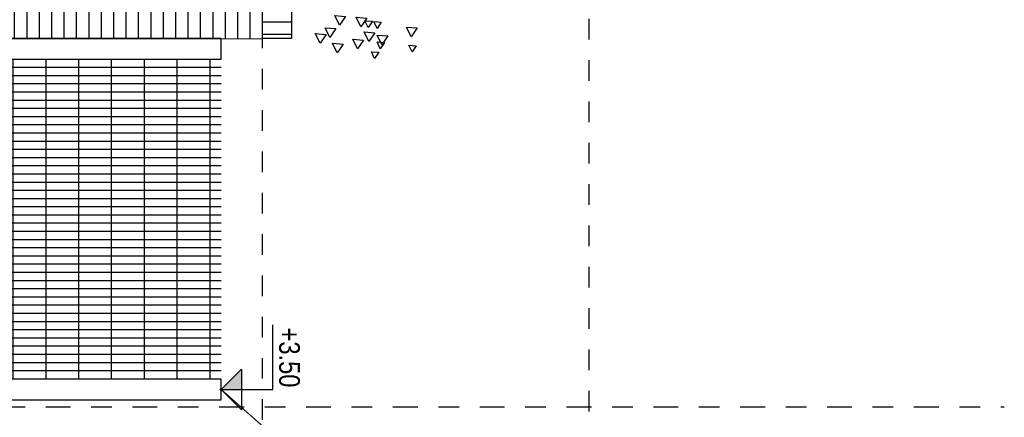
# Model space of a CAD drawing. Header units: millimetres. Extents: x 4617 to 4884, y 1258 to 1784.
# Tile 112 of 256: x 4725 to 4730, y 1388 to 1390. Entities that reach past the tile are written whole.
import ezdxf
from ezdxf.enums import TextEntityAlignment as Align

# ---------------------------------------------------------------- set-up
doc = ezdxf.new("R2010")
doc.units = ezdxf.units.MM
doc.header["$LTSCALE"] = 0.4
doc.set_wipeout_variables(frame=1)
doc.linetypes.add('DASHDOT', pattern=[1, 0.5, -0.25, 0, -0.25])
doc.linetypes.add('DOT', pattern=[6.35, 0, -6.35])
for name, color, linetype in [('200', 6, 'Continuous'), ('200cotas50', 1, 'Continuous'), ('A HERRERÍA', 4, 'Continuous'), ('A MURO VISTO', 2, 'Continuous'), ('A VEGETACIÓN', 253, 'Continuous'), ('Hatch 354', 254, 'Continuous'), ('Hatch Ladrillo Visto', 32, 'Continuous'), ('LÁMINA', 1, 'Continuous'), ('TXT', 3, 'Continuous'), ('TXT COTA', 3, 'Continuous')]:
    doc.layers.add(name, color=color, linetype=linetype)
doc.styles.add('ARIAL NARROW', font='ARIALN.TTF')
doc.styles.add('SaAS simplex', font='simplex.shx', dxfattribs={"width": 0.8})
doc.dimstyles.new('COTAS 125', dxfattribs={"dimscale": 0.01, "dimtxt": 15, "dimasz": 8, "dimexe": 5, "dimexo": 20, "dimgap": 10, "dimtad": 0, "dimzin": 9, "dimdsep": 46, "dimtxsty": 'SaAS simplex', "dimblk": 'OBLIQUE', "dimcen": 0, "dimclrd": 8, "dimclre": 8, "dimclrt": 256, "dimadec": 1, "dimazin": 0, "dimtfac": 1, "dimtmove": 2, "dimatfit": 3, "dimldrblk": 'OBLIQUE', "dimfxl": 10, "dimlwd": -1, "dimlwe": -1, "dimarcsym": 0})

# ---------------------------------------------------------------- blocks, each defined once
blk = doc.blocks.new('ARB')
at = {"layer": 'LÁMINA', "color": 254, "elevation": -10}
for points in [[(3288.8479, 1396.1691), (3288.8844, 1396.1154), (3288.9127, 1396.1739)], [(3288.9759, 1396.179), (3289.0124, 1396.1253), (3289.0406, 1396.1837)], [(3288.5428, 1396.11), (3288.5793, 1396.0563), (3288.6076, 1396.1148)], [(3288.7597, 1396.1446), (3288.7853, 1396.107), (3288.805, 1396.1479)], [(3288.8138, 1396.1495), (3288.8394, 1396.1119), (3288.8592, 1396.1528)], [(3288.72, 1396.0608), (3288.7565, 1396.0071), (3288.7847, 1396.0656)], [(3288.7987, 1396.0805), (3288.8352, 1396.0268), (3288.8635, 1396.0853)], [(3289.0349, 1396.1051), (3289.0714, 1396.0514), (3289.0997, 1396.1099)], [(3289.094, 1396.0707), (3289.1304, 1396.017), (3289.1587, 1396.0754)], [(3288.5481, 1396.0018), (3288.5737, 1395.9643), (3288.5935, 1396.0052)], [(3288.74, 1396.0215), (3288.7656, 1395.984), (3288.7854, 1396.0249)], [(3288.8676, 1396.0362), (3288.9041, 1395.9825), (3288.9323, 1396.041)], [(3288.9906, 1396.0116), (3289.0271, 1395.9579), (3289.0554, 1396.0164)], [(3288.7745, 1395.9625), (3288.8, 1395.9249), (3288.8198, 1395.9658)]]:
    blk.add_lwpolyline(points, close=True, dxfattribs=at)
blk = doc.blocks.new('Nivel corte')
at = {"color": 0}
for p, q in [((0, 0.2), (0.25, 0.2)), ((0, 0), (0, 0.2)), ((0.0784, 0.0784), (-0.0784, 0.0784)), ((0, 0), (-0.0784, 0.0784)), ((0, 0), (0.0784, 0.0784))]:
    blk.add_line(p, q, dxfattribs=at)
blk.add_solid([(0, 0), (0.0784, 0.0784), (0, 0.0784), (0.0784, 0.0784)], dxfattribs=at)
at = {"color": 0, "style": 'ARIAL NARROW', "flags": 4}
blk.add_attdef('NIVEL', text='', height=0.08, dxfattribs=at).set_placement((0.125, 0.2), align=Align.BOTTOM_CENTER)
blk = doc.blocks.new('_Oblique')
at = {"layer": 'TXT COTA', "color": 0, "lineweight": -2}
blk.add_line((-0.5, -0.5), (0.5, 0.5), dxfattribs=at)

msp = doc.modelspace()

# ---------------------------------------------------------------- hatches: boundary and pattern name
at = {"layer": 'A HERRERÍA'}
h = msp.add_hatch(dxfattribs=at)
h.set_pattern_fill('GRATE', color=254, scale=0.05, angle=90)
h.set_pattern_definition([(360, (4768.932096, 1535.2799), (8e-17, 0.0396875), []), (90, (4768.9321, 1535.2799), (-0.15875, 3e-16), [])])
h.paths.add_polyline_path([(4725.8239, 1388.2397), (4723.8239, 1388.2395), (4724.7814, 1388.2395)])
h.paths.add_polyline_path([(4724.1239, 1388.239), (4726.1239, 1388.2395), (4726.1239, 1389.7858), (4724.1239, 1389.7855)])

# ---------------------------------------------------------------- linework, layer by layer
at = {"layer": '200', "color": 2, "linetype": 'DASHDOT', "ltscale": 0.6}
msp.add_line((4716.8743, 1388.1023), (4729.9115, 1388.1023), dxfattribs=at)
at = {"layer": 'A HERRERÍA'}
msp.add_lwpolyline([(4726.1239, 1388.1357), (4726.1239, 1388.2357), (4724.1239, 1388.2357), (4724.1239, 1388.1357)], close=True, dxfattribs=at)
at = {"layer": 'A MURO VISTO'}
msp.add_lwpolyline([(4726.3239, 1392.9363), (4726.3239, 1389.8856), (4724.1239, 1389.8856), (4724.1239, 1392.9363)], close=True, dxfattribs=at)
at = {"layer": 'Hatch 354'}
msp.add_lwpolyline([(4726.3239, 1389.8856), (4726.3239, 1395.8883)], dxfattribs=at)
at = {"layer": 'Hatch Ladrillo Visto'}
msp.add_lwpolyline([(4726.3239, 1389.8856), (4726.3239, 1392.9363), (4724.1239, 1392.9363), (4724.1239, 1389.8856)], close=True, dxfattribs=at)
at = {"layer": 'TXT', "color": 253, "linetype": 'DOT', "ltscale": 0.01}
msp.add_line((4727.9039, 1387.2794), (4727.9039, 1427.3371), dxfattribs=at)

# ---------------------------------------------------------------- block references
at = {"layer": '200cotas50'}
ref = msp.add_blockref('Nivel corte', (4726.1239, 1388.1857), dxfattribs=dict(at, xscale=-1.25, yscale=1.25, zscale=1.25, rotation=269.9999999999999))
ref.add_attrib('NIVEL', '+3.50', dxfattribs={"layer": '0', "color": 0, "height": 0.1, "rotation": 270, "style": 'ARIAL NARROW', "flags": 4}).set_placement((4726.3739, 1388.3407), align=Align.BOTTOM_CENTER)
at = {"layer": 'A VEGETACIÓN', "color": 254, "xscale": -0.8, "yscale": 0.8, "zscale": 0.8, "rotation": 359.9999999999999}
msp.add_blockref('ARB', (7357.9056, 273.0485, -14.0456), dxfattribs=at)

# ---------------------------------------------------------------- leaders
at = {"layer": 'TXT'}
msp.add_leader([(4726.1239, 1388.1857), (4726.7961, 1387.5911), (4727.4294, 1387.5918)], dimstyle='COTAS 125', override={"dimtxt": 5, "dimasz": 6, "dimgap": 0, "dimldrblk": 'DotSmall'}, dxfattribs=at)

# ---------------------------------------------------------------- next in the draw order: wipeouts: each hides what was drawn before it
msp.add_wipeout([(4726.4639, 1392.9363), (4726.4639, 1389.8856), (4724.1239, 1389.8856), (4724.1239, 1392.9363)]).dxf.layer = 'A MURO VISTO'

# ---------------------------------------------------------------- next in the draw order: hatches: boundary and pattern name
at = {"layer": 'Hatch Ladrillo Visto'}
h = msp.add_hatch(dxfattribs=at)
h.set_pattern_fill('_USER', color=256, scale=0.06, pattern_type=0)
h.set_pattern_definition([(270, (4726.323933, 1392.93632), (0.06, -8e-17), [])])
h.paths.add_polyline_path([(4726.3239, 1389.8856), (4726.3239, 1392.9363), (4724.1239, 1392.9363), (4724.1239, 1389.8856)])
h.paths.add_polyline_path([(4725.842, 1392.632), (4725.842, 1392.332), (4725.9645, 1392.332), (4725.9645, 1392.632)], flags=16)
h.paths.add_polyline_path([(4725.842, 1392.632), (4725.842, 1392.332), (4725.362, 1392.332), (4725.362, 1392.632)], flags=16)
h.paths.add_polyline_path([(4724.3448, 1391.234), (4724.9418, 1391.234), (4724.9418, 1390.334), (4724.3448, 1390.334)], flags=16)
h.paths.add_polyline_path([(4724.9418, 1391.234), (4724.9418, 1390.334), (4725.0643, 1390.334), (4725.0643, 1391.234)], flags=16)
h = msp.add_hatch(dxfattribs=at)
h.set_pattern_fill('_USER', color=256, scale=0.06, angle=90, pattern_type=0)
h.set_pattern_definition([(360, (4726.443933, 1392.786155), (8e-17, 0.06), [])])
h.paths.add_polyline_path([(4726.4639, 1392.9363), (4726.4639, 1389.8856), (4726.3239, 1389.8856), (4726.3239, 1392.9363)])

# ---------------------------------------------------------------- next in the draw order: linework, layer by layer
at = {"layer": 'A HERRERÍA'}
msp.add_lwpolyline([(4724.1239, 1389.8856), (4724.1239, 1389.7856), (4726.1239, 1389.7856)], dxfattribs=at)
msp.add_lwpolyline([(4726.1239, 1389.7856), (4726.1239, 1389.8856), (4724.1239, 1389.8856), (4724.1239, 1389.7856)], close=True, dxfattribs=at)
at = {"layer": 'Hatch Ladrillo Visto'}
msp.add_lwpolyline([(4726.4639, 1392.9363), (4726.4639, 1389.8856), (4726.3239, 1389.8856), (4726.3239, 1392.9363)], close=True, dxfattribs=at)
at = {"layer": 'TXT', "color": 253, "linetype": 'DOT', "ltscale": 0.01}
msp.add_line((4726.3224, 1387.2383), (4726.3224, 1427.296), dxfattribs=at)

doc.saveas('drawing.dxf')
